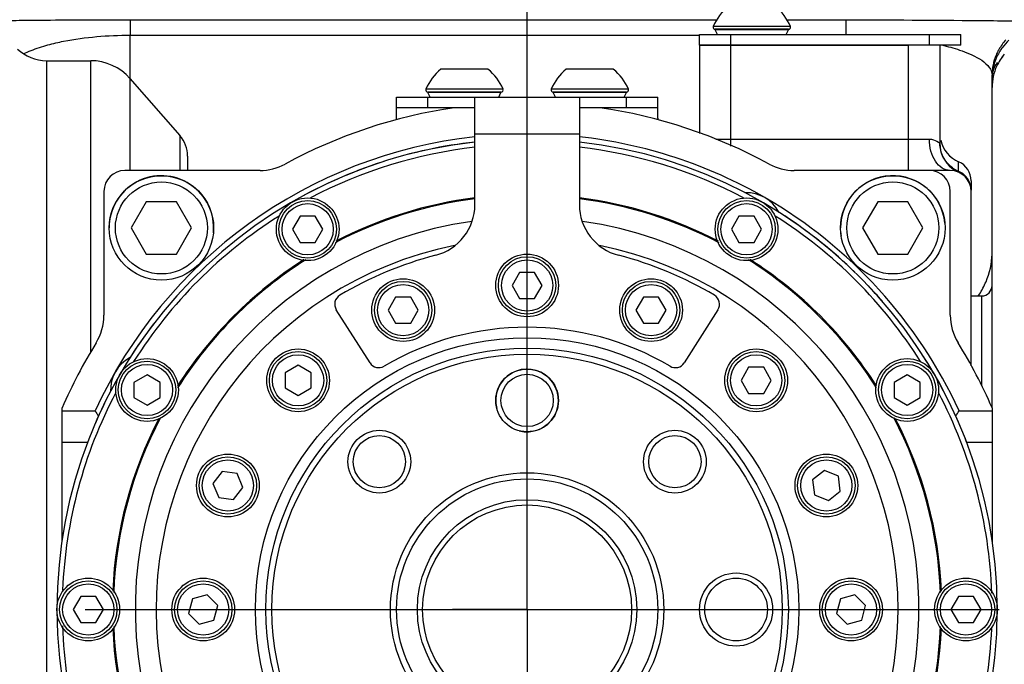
# Model space of a CAD drawing. Header units: millimetres. Extents: x 0 to 8493, y 0 to 6007.
# Tile 22 of 111: x 1986 to 2080, y 4439 to 4501. Entities that reach past the tile are written whole.
import ezdxf

# ---------------------------------------------------------------- set-up
doc = ezdxf.new("R2010")
doc.units = ezdxf.units.MM
doc.header["$LTSCALE"] = 467.107143
doc.linetypes.add('CENTER', pattern=[0.6, 0.375, -0.075, 0.075, -0.075])
doc.layers.get('0').update_dxf_attribs({"linetype": 'CONTINUOUS'})
for name, color, linetype in [('304102000094DXF_CONTINUOUS_LINE', 7, 'CONTINUOUS'), ('304102000106_DXF_AXIS', 7, 'CONTINUOUS'), ('304102000106DXF_CONTINUOUS_LINE', 7, 'CONTINUOUS'), ('304104000184DXF_CONTINUOUS_LINE', 7, 'CONTINUOUS'), ('304104000405DXF_CONTINUOUS_LINE', 7, 'CONTINUOUS'), ('304104000559_DXF_AXIS', 7, 'CONTINUOUS'), ('304104000576DXF_CONTINUOUS_LINE', 7, 'CONTINUOUS'), ('304105000344DXF_CONTINUOUS_LINE', 7, 'CONTINUOUS'), ('304105000356DXF_CONTINUOUS_LINE', 7, 'CONTINUOUS'), ('304302000002DXF_CONTINUOUS_LINE', 7, 'CONTINUOUS'), ('501023000039DXF_CONTINUOUS_LINE', 7, 'CONTINUOUS'), ('501023000061DXF_CONTINUOUS_LINE', 7, 'CONTINUOUS'), ('501023000127DXF_CONTINUOUS_LINE', 7, 'CONTINUOUS'), ('501023000135DXF_CONTINUOUS_LINE', 7, 'CONTINUOUS'), ('501024000008DXF_CONTINUOUS_LINE', 7, 'CONTINUOUS'), ('604006000001DXF_CONTINUOUS_LINE', 7, 'CONTINUOUS'), ('604006000006DXF_CONTINUOUS_LINE', 7, 'CONTINUOUS'), ('604006000009DXF_CONTINUOUS_LINE', 7, 'CONTINUOUS'), ('最大动作范围图_DXF_AXIS', 7, 'CONTINUOUS'), ('最大动作范围图_DXF_DIMENSION', 7, 'CONTINUOUS')]:
    doc.layers.add(name, color=color, linetype=linetype)
doc.styles.get("Standard").update_dxf_attribs({"font": 'txt', "width": 0.7})
doc.dimstyles.new('DIMSTYLE_2', dxfattribs={"dimtxt": 85.714286, "dimasz": 42.857143, "dimexe": 1.5, "dimexo": 0, "dimgap": 3, "dimtad": 1, "dimdsep": 46, "dimtxsty": 'Standard', "dimblk": '_FILLED', "dimblk1": '_FILLED', "dimblk2": '_FILLED', "dimcen": 0.09, "dimclrt": 5, "dimazin": 2, "dimtp": 0.01, "dimtm": 0.01, "dimtfac": 1, "dimtofl": 0, "dimtmove": 0, "dimatfit": 3, "dimldrblk": '_FILLED', "dimfxl": 0, "dimtolj": 1, "dimarcsym": 0})

# ---------------------------------------------------------------- blocks, each defined once
blk = doc.blocks.new('_FILLED')
at = {"color": 0, "linetype": 'ByBlock'}
blk.add_solid([(0, 0), (-1, 0.25), (-1, -0.25)], dxfattribs=at)
blk = doc.blocks.new('*D3')
at = {"layer": '最大动作范围图_DXF_DIMENSION', "color": 2, "linetype": 'Continuous', "transparency": 16777216}
for p, q in [((1777.074, 4118.408), (1777.074, 4686.659)), ((2034.574, 4451.267), (2034.574, 4686.659)), ((1777.074, 4675.945), (1905.824, 4675.945)), ((2034.574, 4675.945), (1905.824, 4675.945)), ((1905.824, 4675.945), (2361.785, 4675.945))]:
    blk.add_line(p, q, dxfattribs=at)
at = {"layer": '最大动作范围图_DXF_DIMENSION', "color": 2, "linetype": 'Continuous', "transparency": 16777216, "xscale": 42.8571428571, "yscale": 42.8571428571, "zscale": 42.8571428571, "rotation": 180}
blk.add_blockref('_FILLED', (1777.074, 4675.945), dxfattribs=at)
at = {"layer": '最大动作范围图_DXF_DIMENSION', "color": 2, "linetype": 'Continuous', "transparency": 16777216, "xscale": 42.8571428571, "yscale": 42.8571428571, "zscale": 42.8571428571}
blk.add_blockref('_FILLED', (2034.574, 4675.945), dxfattribs=at)

msp = doc.modelspace()

# ---------------------------------------------------------------- linework, layer by layer
at = {"layer": '304102000094DXF_CONTINUOUS_LINE', "color": 9, "linetype": 'Continuous'}
for p, q in [((1996.574, 4500.541), (1996.574, 4499.058)), ((1996.574, 4500.541), (2052.715, 4500.541)), ((2059.433, 4500.541), (2065.074, 4500.541)), ((2065.074, 4500.541), (2065.074, 4499.124)), ((1996.574, 4494.917), (1996.574, 4499.058)), ((1996.574, 4499.058), (2051.074, 4499.058)), ((1988.574, 4496.624), (1988.574, 4391.624)), ((1992.805, 4468.721), (1992.805, 4496.624)), ((1996.568, 4494.917), (1996.568, 4486.124)), ((2001.332, 4489.473), (2001.332, 4486.124))]:
    msp.add_line(p, q, dxfattribs=at)
at = {"layer": '304102000094DXF_CONTINUOUS_LINE', "color": 7, "linetype": 'Continuous'}
for p, q in [((1988.574, 4496.624), (1992.805, 4496.624)), ((2079.529, 4496.124), (2079.519, 4496.124)), ((1996.568, 4494.917), (2001.332, 4489.473)), ((2079.074, 4463.412), (2079.074, 4495.238)), ((2002.074, 4487.497), (2002.074, 4486.124))]:
    msp.add_line(p, q, dxfattribs=at)
at = {"layer": '304102000094DXF_CONTINUOUS_LINE', "color": 9, "linetype": 'Continuous'}
for centre, radius, start, end in [((2084.098, 4495.22), 5.029, 137.29274, 150.72707), ((2084.068, 4495.239), 4.994, 150.74656, 151.76025), ((2084.104, 4495.232), 5.029, 157.57151, 168.95364), ((2084.035, 4495.256), 4.957, 151.75381, 157.52196), ((2084.08, 4495.234), 5.006, 168.9177, 179.9522), ((2072.213, 4478.29), 6.861, 358.66029, 359.99954), ((2070.38, 4479.023), 8.858, 326.18198, 327.61877)]:
    msp.add_arc(centre, radius, start, end, dxfattribs=at)
at = {"layer": '304102000094DXF_CONTINUOUS_LINE', "color": 7, "linetype": 'Continuous'}
for centre, radius, start, end in [((2084.091, 4494.894), 5.024, 132.62637, 143.91344), ((1988.574, 4500.624), 4, 226.10947, 270), ((2084.058, 4494.921), 4.981, 143.94195, 148.23813), ((2084.084, 4494.907), 5.011, 148.24997, 161.95889), ((2084.102, 4494.027), 5.031, 147.88149, 155.36412), ((2084.082, 4494.038), 5.008, 147.86387, 155.38174), ((2084.223, 4493.951), 5.174, 140.2827, 147.87333), ((2084.081, 4494.038), 5.007, 140.30032, 147.85571), ((1992.805, 4491.624), 5, 41.18593, 90), ((2084.074, 4494.063), 5, 155.64879, 180.00024), ((2084.11, 4494.905), 5.036, 162.03227, 176.27162), ((2084.032, 4494.911), 4.958, 176.28446, 179.99496), ((1999.074, 4487.497), 3, 0, 41.18593)]:
    msp.add_arc(centre, radius, start, end, dxfattribs=at)
at = {"layer": '304102000094DXF_CONTINUOUS_LINE', "color": 9, "linetype": 'Continuous'}
for points, knots in [([(1979.574, 4500.271), (1979.574, 4500.353), (1980.088, 4500.264), (1980.644, 4500.422), (1982.006, 4500.393), (1983.761, 4500.464), (1986.174, 4500.486), (1990.496, 4500.533), (1994.039, 4500.541), (1996.574, 4500.541)], [0, 0, 0, 0, 0.014442, 0.057523, 0.130645, 0.235891, 0.375905, 0.552771, 1, 1, 1, 1]), ([(2065.074, 4500.541), (2069.311, 4500.54), (2075.462, 4500.477), (2081.62, 4500.442), (2083.532, 4500.313)], [0, 0, 0, 0, 0.688576, 1, 1, 1, 1]), ([(1988.721, 4498.137), (1989.214, 4498.271), (1991.789, 4498.858), (1994.446, 4499.058), (1996.574, 4499.058)], [0, 0, 0, 0, 0.19353, 1, 1, 1, 1]), ([(2075.958, 4497.645), (2076.278, 4497.537), (2077.242, 4497.172), (2078.206, 4496.671), (2078.673, 4496.149)], [0, 0, 0, 0, 0.325102, 1, 1, 1, 1]), ([(2078.673, 4496.149), (2078.721, 4496.096), (2078.808, 4495.989), (2078.883, 4495.872), (2078.915, 4495.814)], [0, 0, 0, 0, 0.519135, 1, 1, 1, 1])]:
    msp.add_open_spline(points, degree=3, knots=knots, dxfattribs=at)
for points in [[(1987.098, 4497.598), (1987.626, 4497.812), (1988.171, 4497.987), (1988.721, 4498.137)], [(2074.253, 4498.125), (2074.828, 4497.99), (2075.398, 4497.833), (2075.958, 4497.645)], [(1986.386, 4497.276), (1986.618, 4497.394), (1986.857, 4497.5), (1987.098, 4497.598)], [(2078.915, 4495.814), (2079.012, 4495.64), (2079.074, 4495.437), (2079.074, 4495.238)], [(2079.207, 4495.721), (2079.298, 4495.993), (2079.434, 4496.251), (2079.599, 4496.485)], [(2079.074, 4494.912), (2079.074, 4495.185), (2079.121, 4495.462), (2079.207, 4495.721)], [(2078.493, 4475.483), (2078.845, 4476.315), (2079.051, 4477.227), (2079.072, 4478.13)], [(2077.86, 4474.279), (2078.103, 4474.662), (2078.317, 4475.065), (2078.493, 4475.483)]]:
    msp.add_open_spline(points, degree=3, dxfattribs=at)
at = {"layer": '304102000106_DXF_AXIS', "color": 7, "linetype": 'CENTER'}
msp.add_line((1992.288, 4444.124), (2035.86, 4444.124), dxfattribs=at)
at = {"layer": '304102000106DXF_CONTINUOUS_LINE', "color": 7, "linetype": 'Continuous'}
for p, q in [((2051.074, 4498.124), (2051.074, 4489.66)), ((2051.074, 4498.124), (2071.074, 4498.124)), ((2074.074, 4498.124), (2074.074, 4488.714)), ((2022.074, 4491.124), (2022.074, 4492.124)), ((2047.074, 4491.124), (2047.074, 4492.124)), ((2075.074, 4486.124), (2073.074, 4486.124)), ((2077.074, 4485.125), (2077.074, 4484.252)), ((2077.074, 4467.437), (2077.074, 4484.124))]:
    msp.add_line(p, q, dxfattribs=at)
at = {"layer": '304102000106DXF_CONTINUOUS_LINE', "color": 9, "linetype": 'Continuous'}
for p, q in [((2054.074, 4488.455), (2054.074, 4498.124)), ((2071.074, 4486.124), (2071.074, 4498.124)), ((2052.649, 4489.124), (2073.074, 4489.124)), ((2074.067, 4488.713), (2074.073, 4488.708)), ((2074.073, 4488.708), (2074.074, 4488.714)), ((2075.874, 4485.979), (2075.874, 4486.957))]:
    msp.add_line(p, q, dxfattribs=at)
at = {"layer": '304102000106DXF_CONTINUOUS_LINE', "color": 7, "linetype": 'Continuous'}
for centre, radius, start, end in [((2017.074, 4491.124), 5, 358.29826, 360), ((2052.074, 4491.124), 5, 180, 181.70174), ((2077.074, 4489.707), 3, 193.28427, 246.42181), ((2075.074, 4485.124), 2, 359.99998, 66.42184), ((2075.074, 4484.124), 2, 0, 90)]:
    msp.add_arc(centre, radius, start, end, dxfattribs=at)
at = {"layer": '304102000106DXF_CONTINUOUS_LINE', "color": 9, "linetype": 'Continuous'}
for centre, radius, start, end in [((2077.073, 4488.707), 2.999, 179.98339, 231.78014), ((2077.053, 4488.716), 2.979, 180.03816, 232.07258), ((2077.081, 4488.722), 3.016, 231.82273, 245.0538), ((2077.079, 4488.749), 3.021, 232.06153, 245.36896), ((2077.064, 4488.83), 3.027, 233.76547, 246.35039), ((2077.059, 4488.707), 2.975, 245.39522, 246.52961), ((2077.056, 4488.813), 3.009, 246.35836, 246.87019), ((2075.089, 4484.208), 1.999, 65.86251, 66.86995), ((2075.143, 4484.25), 1.931, 0.05995, 16.9013)]:
    msp.add_arc(centre, radius, start, end, dxfattribs=at)
for points, knots in [([(2075.074, 4486.124), (2074.808, 4486.124), (2074.23, 4486.313), (2073.583, 4487.015), (2073.168, 4487.993), (2073.074, 4488.738), (2073.074, 4489.124)], [0, 0, 0, 0, 0.202689, 0.43578, 0.706095, 1, 1, 1, 1]), ([(2073.074, 4489.124), (2073.208, 4489.124), (2073.573, 4489.064), (2073.894, 4488.865), (2074.067, 4488.713)], [0, 0, 0, 0, 0.367053, 1, 1, 1, 1]), ([(2075.274, 4486.388), (2074.912, 4486.654), (2074.301, 4487.36), (2074.078, 4488.268), (2074.074, 4488.715)], [0, 0, 0, 0, 0.501934, 1, 1, 1, 1])]:
    msp.add_open_spline(points, degree=3, knots=knots, dxfattribs=at)
msp.add_open_spline([(2076.991, 4484.811), (2076.832, 4485.332), (2076.403, 4485.809), (2075.906, 4486.032)], degree=3, dxfattribs=at)
at = {"layer": '304104000184DXF_CONTINUOUS_LINE', "color": 7, "linetype": 'Continuous'}
for centre, radius in [((2034.574, 4444.124), 26), ((2034.574, 4444.124), 25), ((2034.574, 4444.124), 24.423), ((2034.574, 4464.124), 3), ((2034.574, 4464.124), 2.5), ((2020.432, 4458.267), 3), ((2048.716, 4458.267), 3), ((2020.432, 4458.267), 2.5), ((2048.716, 4458.267), 2.5), ((2034.574, 4444.124), 13.077), ((2034.574, 4444.124), 12.5), ((2034.574, 4444.124), 10.5), ((2034.574, 4444.124), 10), ((2054.574, 4444.124), 3.5), ((2054.574, 4444.124), 3)]:
    msp.add_circle(centre, radius, dxfattribs=at)
for radius, start, end in [(37.5, 98.12982, 81.87018), (35.5, 101.27064, 78.72933)]:
    msp.add_arc((2034.574, 4444.124), radius, start, end, dxfattribs=at)
at = {"layer": '304104000184DXF_CONTINUOUS_LINE', "color": 2, "linetype": 'Continuous'}
msp.add_arc((2034.574, 4464.124), 3, 255, 195, dxfattribs=at)
at = {"layer": '304104000405DXF_CONTINUOUS_LINE', "color": 7, "linetype": 'Continuous'}
msp.add_line((2077.074, 4474.124), (2078.074, 4474.124), dxfattribs=at)
at = {"layer": '304104000405DXF_CONTINUOUS_LINE', "color": 9, "linetype": 'Continuous'}
msp.add_line((2078.074, 4474.124), (2078.074, 4465.508), dxfattribs=at)
at = {"layer": '304104000405DXF_CONTINUOUS_LINE', "color": 7, "linetype": 'Continuous'}
msp.add_arc((2078.074, 4475.124), 1, 270, 360, dxfattribs=at)
at = {"layer": '304104000559_DXF_AXIS', "color": 7, "linetype": 'CENTER'}
for q in [(2034.574, 4451.267), (2027.431, 4444.124), (2034.574, 4436.981), (2041.717, 4444.124)]:
    msp.add_line((2034.574, 4444.124), q, dxfattribs=at)
at = {"layer": '304104000576DXF_CONTINUOUS_LINE', "color": 7, "linetype": 'Continuous'}
for p, q in [((2009.015, 4486.124), (1996.074, 4486.124)), ((2073.074, 4486.124), (2060.133, 4486.124)), ((1994.074, 4484.124), (1994.074, 4472.267)), ((2075.074, 4472.267), (2075.074, 4484.124)), ((1990.074, 4450.641), (1990.074, 4463.412)), ((1990.074, 4463.124), (1993.231, 4463.124)), ((2075.917, 4463.124), (2079.074, 4463.124)), ((2079.074, 4463.412), (2079.074, 4450.641)), ((1990.074, 4460.124), (1992.515, 4460.124)), ((2076.634, 4460.124), (2079.074, 4460.124))]:
    msp.add_line(p, q, dxfattribs=at)
for centre, radius, start, end in [((2034.574, 4444.124), 48.5, 98.23428, 118.53749), ((2034.574, 4444.124), 48.5, 61.46251, 81.76572), ((2034.574, 4444.124), 45.5, 96.31594, 155.31785), ((2034.574, 4444.124), 45.5, 60, 83.68383), ((2034.574, 4444.124), 45, 96.38556, 119.58098), ((2009.015, 4491.124), 5, 270, 298.53749), ((2060.133, 4491.124), 5, 241.46251, 270), ((1996.074, 4484.124), 2, 90, 180), ((2073.074, 4484.124), 2, 0, 90), ((2034.574, 4444.124), 45, 62.3761, 62.49853), ((2055.574, 4480.497), 3.5, 27.78874, 92.21126), ((2034.574, 4444.124), 45.5, 24.68213, 59.96004), ((2034.574, 4444.124), 45, 120.01489, 120.76564), ((2034.574, 4444.124), 45, 45.79871, 56.78039), ((2034.574, 4444.124), 45, 40.99115, 43.45533), ((1989.074, 4472.267), 5, 328.26253, 360), ((2080.074, 4472.267), 5, 180, 211.73747), ((2034.574, 4444.124), 45, 142.61587, 147.6239), ((2034.574, 4444.124), 45, 37.33758, 38.46065), ((2034.574, 4444.124), 48.5, 148.26253, 156.56701), ((2034.574, 4444.124), 48.5, 23.43299, 31.73747), ((1998.201, 4465.124), 3.5, 117.78874, 182.21126), ((2034.574, 4444.124), 45, 30.12008, 32.49865), ((2034.574, 4444.124), 45, 20.8275, 29.22734), ((2034.574, 4444.124), 45, 152.3761, 156.64476), ((2134.03, 4553.371), 167.238, 212.65847, 212.8621), ((1935.118, 4553.372), 167.239, 327.13783, 327.34147)]:
    msp.add_arc(centre, radius, start, end, dxfattribs=at)
at = {"layer": '304105000344DXF_CONTINUOUS_LINE', "color": 7, "linetype": 'Continuous'}
for p, q in [((2051.074, 4498.124), (2051.074, 4499.124)), ((2051.074, 4499.124), (2076.074, 4499.124)), ((2076.074, 4498.124), (2076.074, 4499.124)), ((2076.074, 4498.124), (2051.074, 4498.124)), ((2022.074, 4492.124), (2022.074, 4493.124)), ((2022.074, 4493.124), (2029.574, 4493.124)), ((2039.574, 4493.124), (2047.074, 4493.124)), ((2047.074, 4492.124), (2047.074, 4493.124)), ((2029.574, 4492.124), (2022.074, 4492.124)), ((2047.074, 4492.124), (2039.574, 4492.124))]:
    msp.add_line(p, q, dxfattribs=at)
at = {"layer": '304105000344DXF_CONTINUOUS_LINE', "color": 9, "linetype": 'Continuous'}
for p, q in [((2054.074, 4498.124), (2054.074, 4499.124)), ((2073.074, 4498.124), (2073.074, 4499.124)), ((2025.074, 4492.124), (2025.074, 4493.124)), ((2044.074, 4492.124), (2044.074, 4493.124))]:
    msp.add_line(p, q, dxfattribs=at)
at = {"layer": '304105000356DXF_CONTINUOUS_LINE', "color": 7, "linetype": 'Continuous'}
for p, q in [((2029.574, 4482.854), (2029.574, 4493.124)), ((2029.574, 4493.124), (2039.574, 4493.124)), ((2039.574, 4493.124), (2039.574, 4482.854)), ((2019.539, 4467.724), (2016.314, 4472.787)), ((2052.834, 4472.787), (2049.609, 4467.724))]:
    msp.add_line(p, q, dxfattribs=at)
at = {"layer": '304105000356DXF_CONTINUOUS_LINE', "color": 9, "linetype": 'Continuous'}
msp.add_line((2029.574, 4489.624), (2039.574, 4489.624), dxfattribs=at)
at = {"layer": '304105000356DXF_CONTINUOUS_LINE', "color": 7, "linetype": 'Continuous'}
for centre, radius, start, end in [((2024.574, 4482.854), 5, 284.47751, 360), ((2044.574, 4482.854), 5, 180, 255.52249), ((2034.574, 4444.124), 35, 104.47751, 120.81459), ((2034.574, 4444.124), 35, 59.18541, 75.52249), ((2017.157, 4473.325), 1, 120.81459, 212.5), ((2051.991, 4473.325), 1, 327.5, 59.18541), ((2034.574, 4444.124), 27, 59.54671, 120.45329), ((2020.383, 4468.262), 1, 212.5, 300.45329), ((2048.766, 4468.262), 1, 239.54671, 327.5)]:
    msp.add_arc(centre, radius, start, end, dxfattribs=at)
at = {"layer": '304302000002DXF_CONTINUOUS_LINE', "color": 7, "linetype": 'Continuous'}
for radius, start, end in [(45, 96.38421, 179.97819), (45, 0.05573, 83.61577), (39.7, 97.25378, 117.46062), (39.7, 62.53807, 82.74622), (39.6, 97.27225, 117.65016), (39.6, 62.35241, 82.72775), (39.7, 122.53807, 147.42364), (39.6, 122.35241, 147.62659), (39.6, 32.37473, 57.65016), (39.7, 32.58004, 57.46062), (39.7, 152.58004, 177.44659), (39.6, 152.37473, 177.63635), (39.6, 2.36623, 27.62659), (39.7, 2.55209, 27.42364), (45, 180.05573, 359.97819), (39.7, 182.55209, 207.42364), (39.6, 182.36623, 207.62659), (39.6, 332.37473, 357.63635), (39.7, 332.58004, 357.44659)]:
    msp.add_arc((2034.574, 4444.124), radius, start, end, dxfattribs=at)
at = {"layer": '304302000002DXF_CONTINUOUS_LINE', "color": 9, "linetype": 'Continuous'}
for start, end in [(96.45614, 117.75618), (62.24799, 83.54383), (122.24871, 147.79788), (32.20891, 57.75363), (152.20627, 177.60284), (2.01847, 27.79767), (182.01847, 207.79767), (332.20627, 357.60284)]:
    msp.add_arc((2034.574, 4444.124), 44.5, start, end, dxfattribs=at)
at = {"layer": '501023000039DXF_CONTINUOUS_LINE', "color": 7, "linetype": 'Continuous'}
for p, q in [((1998.131, 4483.124), (1996.687, 4480.624)), ((2001.018, 4483.124), (1998.131, 4483.124)), ((2002.461, 4480.624), (2001.018, 4483.124)), ((2068.131, 4483.124), (2066.687, 4480.624)), ((2071.018, 4483.124), (2068.131, 4483.124)), ((2072.461, 4480.624), (2071.018, 4483.124)), ((1996.687, 4480.624), (1998.131, 4478.124)), ((2001.018, 4478.124), (2002.461, 4480.624)), ((2066.687, 4480.624), (2068.131, 4478.124)), ((2071.018, 4478.124), (2072.461, 4480.624)), ((1998.131, 4478.124), (2001.018, 4478.124)), ((2068.131, 4478.124), (2071.018, 4478.124))]:
    msp.add_line(p, q, dxfattribs=at)
for centre in [(1999.574, 4480.624), (2069.574, 4480.624)]:
    msp.add_circle(centre, 5, dxfattribs=at)
at = {"layer": '501023000039DXF_CONTINUOUS_LINE', "color": 9, "linetype": 'Continuous'}
for centre in [(1999.574, 4480.624), (2069.574, 4480.624)]:
    msp.add_circle(centre, 4.4, dxfattribs=at)
at = {"layer": '501023000061DXF_CONTINUOUS_LINE', "color": 7, "linetype": 'Continuous'}
for p, q in [((2012.852, 4481.747), (2012.131, 4480.497)), ((2014.296, 4481.747), (2012.852, 4481.747)), ((2015.018, 4480.497), (2014.296, 4481.747)), ((2054.852, 4481.747), (2054.131, 4480.497)), ((2056.296, 4481.747), (2054.852, 4481.747)), ((2057.018, 4480.497), (2056.296, 4481.747)), ((2012.131, 4480.497), (2012.852, 4479.247)), ((2014.296, 4479.247), (2015.018, 4480.497)), ((2054.131, 4480.497), (2054.852, 4479.247)), ((2056.296, 4479.247), (2057.018, 4480.497)), ((2012.852, 4479.247), (2014.296, 4479.247)), ((2054.852, 4479.247), (2056.296, 4479.247)), ((1998.201, 4466.568), (1996.951, 4465.846)), ((1999.451, 4465.846), (1998.201, 4466.568)), ((2070.947, 4466.568), (2069.697, 4465.846)), ((2072.197, 4465.846), (2070.947, 4466.568)), ((1996.951, 4465.846), (1996.951, 4464.403)), ((1999.451, 4464.403), (1999.451, 4465.846)), ((2069.697, 4465.846), (2069.697, 4464.403)), ((2072.197, 4464.403), (2072.197, 4465.846)), ((1996.951, 4464.403), (1998.201, 4463.681)), ((1998.201, 4463.681), (1999.451, 4464.403)), ((2069.697, 4464.403), (2070.947, 4463.681)), ((2070.947, 4463.681), (2072.197, 4464.403)), ((1991.852, 4445.374), (1991.131, 4444.124)), ((1993.296, 4445.374), (1991.852, 4445.374)), ((1994.018, 4444.124), (1993.296, 4445.374)), ((2075.852, 4445.374), (2075.131, 4444.124)), ((2077.296, 4445.374), (2075.852, 4445.374)), ((2078.018, 4444.124), (2077.296, 4445.374)), ((1991.131, 4444.124), (1991.852, 4442.874)), ((1993.296, 4442.874), (1994.018, 4444.124)), ((2075.131, 4444.124), (2075.852, 4442.874)), ((2077.296, 4442.874), (2078.018, 4444.124)), ((1991.852, 4442.874), (1993.296, 4442.874)), ((2075.852, 4442.874), (2077.296, 4442.874))]:
    msp.add_line(p, q, dxfattribs=at)
for centre in [(2013.574, 4480.497), (2055.574, 4480.497), (1998.201, 4465.124), (2070.947, 4465.124), (1992.574, 4444.124), (2076.574, 4444.124)]:
    msp.add_circle(centre, 2.75, dxfattribs=at)
at = {"layer": '501023000061DXF_CONTINUOUS_LINE', "color": 9, "linetype": 'Continuous'}
for centre in [(2013.574, 4480.497), (2055.574, 4480.497), (1998.201, 4465.124), (2070.947, 4465.124), (1992.574, 4444.124), (2076.574, 4444.124)]:
    msp.add_circle(centre, 2.45, dxfattribs=at)
at = {"layer": '501023000127DXF_CONTINUOUS_LINE', "color": 7, "linetype": 'Continuous'}
for p, q in [((2012.654, 4467.488), (2011.404, 4466.766)), ((2013.904, 4466.766), (2012.654, 4467.488)), ((2011.404, 4466.766), (2011.404, 4465.323)), ((2013.904, 4465.323), (2013.904, 4466.766)), ((2055.773, 4467.295), (2055.051, 4466.045)), ((2057.216, 4467.295), (2055.773, 4467.295)), ((2057.938, 4466.045), (2057.216, 4467.295)), ((2055.051, 4466.045), (2055.773, 4464.795)), ((2057.216, 4464.795), (2057.938, 4466.045)), ((2011.404, 4465.323), (2012.654, 4464.601)), ((2012.654, 4464.601), (2013.904, 4465.323)), ((2055.773, 4464.795), (2057.216, 4464.795)), ((2005.382, 4457.321), (2004.503, 4456.176)), ((2006.813, 4457.133), (2005.382, 4457.321)), ((2007.365, 4455.799), (2006.813, 4457.133)), ((2063.026, 4457.419), (2061.881, 4456.54)), ((2064.36, 4456.866), (2063.026, 4457.419)), ((2004.503, 4456.176), (2005.055, 4454.842)), ((2061.881, 4456.54), (2062.069, 4455.109)), ((2064.548, 4455.435), (2064.36, 4456.866)), ((2006.486, 4454.654), (2007.365, 4455.799)), ((2063.403, 4454.557), (2064.548, 4455.435)), ((2005.055, 4454.842), (2006.486, 4454.654)), ((2062.069, 4455.109), (2063.403, 4454.557)), ((2002.554, 4445.145), (2002.18, 4443.751)), ((2003.948, 4445.519), (2002.554, 4445.145)), ((2004.968, 4444.498), (2003.948, 4445.519)), ((2064.554, 4445.145), (2064.18, 4443.751)), ((2065.948, 4445.519), (2064.554, 4445.145)), ((2066.968, 4444.498), (2065.948, 4445.519)), ((2004.595, 4443.104), (2004.968, 4444.498)), ((2066.595, 4443.104), (2066.968, 4444.498)), ((2002.18, 4443.751), (2003.201, 4442.73)), ((2003.201, 4442.73), (2004.595, 4443.104)), ((2064.18, 4443.751), (2065.201, 4442.73)), ((2065.201, 4442.73), (2066.595, 4443.104))]:
    msp.add_line(p, q, dxfattribs=at)
for centre in [(2012.654, 4466.045), (2056.494, 4466.045), (2005.934, 4455.988), (2063.214, 4455.988), (2003.574, 4444.124), (2065.574, 4444.124)]:
    msp.add_circle(centre, 2.75, dxfattribs=at)
at = {"layer": '501023000127DXF_CONTINUOUS_LINE', "color": 9, "linetype": 'Continuous'}
for centre in [(2012.654, 4466.045), (2056.494, 4466.045), (2005.934, 4455.988), (2063.214, 4455.988), (2003.574, 4444.124), (2065.574, 4444.124)]:
    msp.add_circle(centre, 2.45, dxfattribs=at)
at = {"layer": '501023000135DXF_CONTINUOUS_LINE', "color": 7, "linetype": 'Continuous'}
for p, q in [((2033.852, 4476.374), (2033.131, 4475.124)), ((2035.296, 4476.374), (2033.852, 4476.374)), ((2036.018, 4475.124), (2035.296, 4476.374)), ((2033.131, 4475.124), (2033.852, 4473.874)), ((2035.296, 4473.874), (2036.018, 4475.124)), ((2021.989, 4474.015), (2021.268, 4472.765)), ((2023.433, 4474.015), (2021.989, 4474.015)), ((2024.154, 4472.765), (2023.433, 4474.015)), ((2033.852, 4473.874), (2035.296, 4473.874)), ((2045.716, 4474.015), (2044.994, 4472.765)), ((2047.159, 4474.015), (2045.716, 4474.015)), ((2047.881, 4472.765), (2047.159, 4474.015)), ((2021.268, 4472.765), (2021.989, 4471.515)), ((2023.433, 4471.515), (2024.154, 4472.765)), ((2044.994, 4472.765), (2045.716, 4471.515)), ((2047.159, 4471.515), (2047.881, 4472.765)), ((2021.989, 4471.515), (2023.433, 4471.515)), ((2045.716, 4471.515), (2047.159, 4471.515))]:
    msp.add_line(p, q, dxfattribs=at)
for centre in [(2034.574, 4475.124), (2022.711, 4472.765), (2046.437, 4472.765)]:
    msp.add_circle(centre, 2.75, dxfattribs=at)
at = {"layer": '501023000135DXF_CONTINUOUS_LINE', "color": 9, "linetype": 'Continuous'}
for centre in [(2034.574, 4475.124), (2022.711, 4472.765), (2046.437, 4472.765)]:
    msp.add_circle(centre, 2.45, dxfattribs=at)
at = {"layer": '501024000008DXF_CONTINUOUS_LINE', "color": 9, "linetype": 'Continuous'}
for p, q in [((2059.766, 4499.902), (2052.382, 4499.902)), ((2032.266, 4493.902), (2024.882, 4493.902)), ((2044.266, 4493.902), (2036.882, 4493.902))]:
    msp.add_line(p, q, dxfattribs=at)
at = {"layer": '501024000008DXF_CONTINUOUS_LINE', "color": 7, "linetype": 'Continuous'}
for p, q in [((2059.582, 4499.624), (2052.567, 4499.624)), ((2030.824, 4495.824), (2026.324, 4495.824)), ((2042.824, 4495.824), (2038.324, 4495.824)), ((2032.082, 4493.624), (2025.067, 4493.624)), ((2044.082, 4493.624), (2037.067, 4493.624))]:
    msp.add_line(p, q, dxfattribs=at)
for centre, radius, start, end in [((2056.986, 4497.951), 5, 129.22172, 157.02574), ((2055.163, 4497.951), 5, 22.97426, 50.77828), ((2052.567, 4499.824), 0.2, 157.02574, 270), ((2059.582, 4499.824), 0.2, 270, 22.97426), ((2029.486, 4491.951), 5, 129.22172, 157.02574), ((2027.663, 4491.951), 5, 22.97426, 50.77828), ((2041.486, 4491.951), 5, 129.22172, 157.02574), ((2039.663, 4491.951), 5, 22.97426, 50.77828), ((2025.067, 4493.824), 0.2, 157.02574, 270), ((2032.082, 4493.824), 0.2, 270, 22.97426), ((2037.067, 4493.824), 0.2, 157.02574, 270), ((2044.082, 4493.824), 0.2, 270, 22.97426)]:
    msp.add_arc(centre, radius, start, end, dxfattribs=at)
at = {"layer": '604006000001DXF_CONTINUOUS_LINE', "color": 7, "linetype": 'Continuous'}
for p, q in [((2052.574, 4499.574), (2052.678, 4499.624)), ((2052.793, 4499.124), (2052.574, 4499.574)), ((2059.574, 4499.574), (2052.574, 4499.574)), ((2059.355, 4499.124), (2059.574, 4499.574)), ((2059.574, 4499.574), (2059.471, 4499.624)), ((2025.074, 4493.574), (2025.178, 4493.624)), ((2025.293, 4493.124), (2025.074, 4493.574)), ((2032.074, 4493.574), (2025.074, 4493.574)), ((2031.855, 4493.124), (2032.074, 4493.574)), ((2032.074, 4493.574), (2031.971, 4493.624)), ((2037.074, 4493.574), (2037.178, 4493.624)), ((2037.293, 4493.124), (2037.074, 4493.574)), ((2044.074, 4493.574), (2037.074, 4493.574)), ((2043.855, 4493.124), (2044.074, 4493.574)), ((2044.074, 4493.574), (2043.971, 4493.624))]:
    msp.add_line(p, q, dxfattribs=at)
at = {"layer": '604006000006DXF_CONTINUOUS_LINE', "color": 7, "linetype": 'Continuous'}
for centre, start, end in [((1999.574, 4480.624), 354.65975, 180), ((2069.574, 4480.624), 5.34703, 180), ((2069.574, 4480.624), 185.34703, 188.88391)]:
    msp.add_arc(centre, 5, start, end, dxfattribs=at)
at = {"layer": '604006000009DXF_CONTINUOUS_LINE', "color": 7, "linetype": 'Continuous'}
for centre in [(2013.574, 4480.497), (2055.574, 4480.497), (2034.574, 4475.124), (2022.711, 4472.765), (2046.437, 4472.765), (2012.654, 4466.045), (2056.494, 4466.045), (1998.201, 4465.124), (2070.947, 4465.124), (2005.934, 4455.988), (2063.214, 4455.988), (1992.574, 4444.124), (2003.574, 4444.124), (2065.574, 4444.124), (2076.574, 4444.124)]:
    msp.add_circle(centre, 3, dxfattribs=at)
at = {"layer": '最大动作范围图_DXF_AXIS', "color": 7, "linetype": 'CENTER'}
msp.add_line((2009.288, 4444.124), (2079.754, 4444.124), dxfattribs=at)

# ---------------------------------------------------------------- dimensions: what is measured, and where the dimension line sits
at = {"layer": '最大动作范围图_DXF_DIMENSION', "color": 2, "linetype": 'Continuous'}
dim = msp.add_linear_dim(base=(1777.074, 4675.945), p1=(2034.574, 4451.267), p2=(1777.074, 4118.408), angle=180, dimstyle='DIMSTYLE_2', dxfattribs=at)
dim.commit()
dim.dimension.update_dxf_attribs({"geometry": '*D3', "text_midpoint": (2061.785, 4675.945), "dimtype": 160})

doc.saveas('drawing.dxf')
